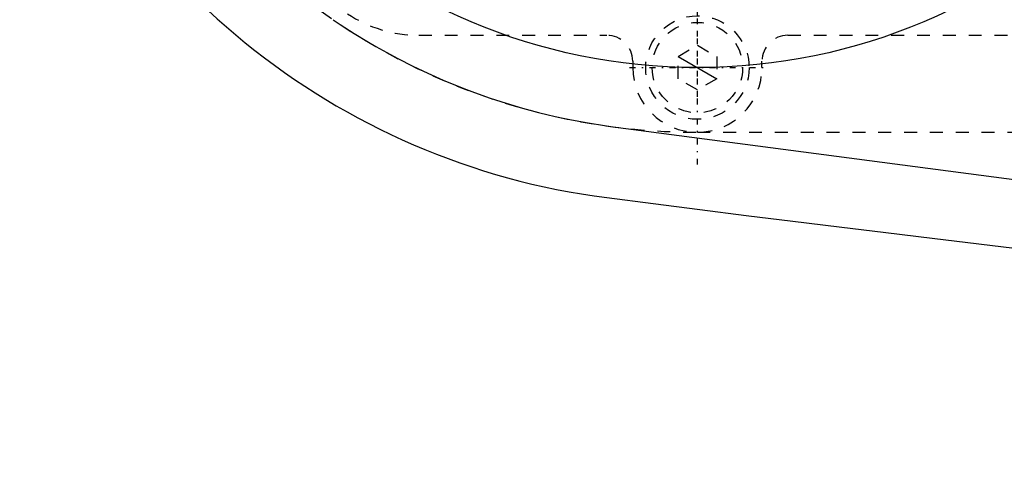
# Model space of a CAD drawing. Extents: x -906 to 181, y -120 to 120.
# Tile 1 of 16: x -902 to -826, y -76 to -41. Entities that reach past the tile are written whole.
import ezdxf

# ---------------------------------------------------------------- set-up
doc = ezdxf.new("R2010")
doc.units = 0
doc.linetypes.add('CENTER', pattern=[1.5, 0.45, -0.5, 0.05, -0.5])
doc.linetypes.add('DASHED', pattern=[2, 1, -1])
for name, color, linetype in [('AM_0', 7, 'CONTINUOUS'), ('AM_10', 7, 'CONTINUOUS'), ('AM_3', 7, 'DASHED'), ('AM_7', 7, 'CENTER')]:
    doc.layers.add(name, color=color, linetype=linetype)

msp = doc.modelspace()

# ---------------------------------------------------------------- linework, layer by layer
at = {"layer": 'AM_0', "color": 7, "linetype": 'CONTINUOUS'}
msp.add_line((-856.531, -49.572), (-815.653, -54.957), dxfattribs=at)
msp.add_polyline3d([(-878.188, -41.297, 0), (-877.65, -41.659, 0), (-876.561, -42.362, 0), (-875.453, -43.037, 0), (-874.893, -43.363, 0), (-874.328, -43.682, 0), (-873.186, -44.299, 0), (-872.028, -44.886, 0), (-870.855, -45.443, 0), (-869.668, -45.969, 0), (-868.467, -46.465, 0), (-867.862, -46.701, 0), (-867.253, -46.929, 0), (-866.027, -47.362, 0), (-864.79, -47.762, 0), (-863.543, -48.131, 0), (-862.285, -48.467, 0), (-861.019, -48.771, 0), (-860.383, -48.91, 0), (-859.745, -49.041, 0), (-858.464, -49.278, 0), (-857.177, -49.482, 0), (-856.531, -49.572, 0)], dxfattribs=at)
msp.add_circle((-850, 0), 45, dxfattribs=at)
for centre, radius, start, end in [((-850, 0), 55.5, 199.08316, 262.74681), ((-473.054, 2920.273), 3000, 262.646874, 267.079178)]:
    msp.add_arc(centre, radius, start, end, dxfattribs=at)
at = {"layer": 'AM_10', "color": 7, "linetype": 'CONTINUOUS'}
msp.add_line((-851.5, -44.134), (-848.5, -45.866), dxfattribs=at)
at = {"layer": 'AM_3', "color": 6, "linetype": 'DASHED'}
for p, q in [((-871.558, -42.5), (-857, -42.5)), ((-843, -42.5), (-717, -42.5)), ((-851.5, -44.134), (-850, -43.268)), ((-850, -43.268), (-848.5, -44.134)), ((-851.5, -45.866), (-851.5, -44.134)), ((-848.5, -44.134), (-848.5, -45.866)), ((-855, -44.5), (-855, -45)), ((-845, -45), (-845, -44.5)), ((-850, -46.732), (-851.5, -45.866)), ((-848.5, -45.866), (-850, -46.732)), ((-850, -50), (-818.5, -50))]:
    msp.add_line(p, q, dxfattribs=at)
for radius in [4, 3.5]:
    msp.add_circle((-850, -45), radius, dxfattribs=at)
for centre, radius, start, end in [((-850, 0), 50, 90, 270), ((-871.558, -32.5), 10, 236.44268, 270), ((-857, -44.5), 2, 0, 90), ((-843, -44.5), 2, 90, 180), ((-850, -45), 5, 180, 0)]:
    msp.add_arc(centre, radius, start, end, dxfattribs=at)
at = {"layer": 'AM_7', "color": 4, "linetype": 'CENTER'}
for p, q in [((-850, -52.5), (-850, 52.5)), ((-850, -47.25), (-850, 47.25)), ((-855.25, -45), (-844.75, -45))]:
    msp.add_line(p, q, dxfattribs=at)

doc.saveas('drawing.dxf')
